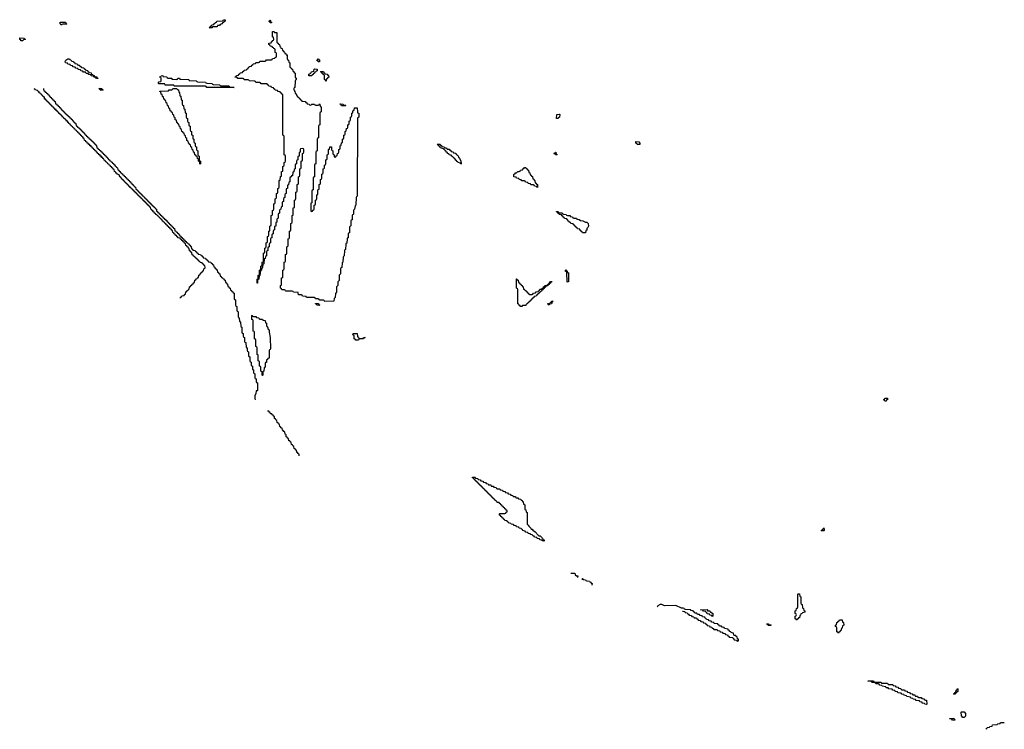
# Model space of a CAD drawing. Header units: inches. Extents: x 2710028 to 2964570, y 496606 to 722708.
# Tile 53 of 228: x 2799766 to 2814951, y 590124 to 601074. Entities that reach past the tile are written whole.
import ezdxf

# ---------------------------------------------------------------- set-up
doc = ezdxf.new("R2010")
doc.units = ezdxf.units.IN
doc.header["$MEASUREMENT"] = 0
for name, color, linetype in [('C7690', 7, 'Continuous'), ('C8509', 7, 'Continuous'), ('C8519', 7, 'Continuous'), ('C8600', 7, 'Continuous')]:
    doc.layers.add(name, color=color, linetype=linetype)

msp = doc.modelspace()

# ---------------------------------------------------------------- linework, layer by layer
at = {"layer": 'C7690', "color": 6}
msp.add_line((2800000, 600003), (2799990, 600006), dxfattribs=at)
msp.add_lwpolyline([(2799810, 600749), (2799786, 600750), (2799782, 600762), (2799766, 600770), (2799770, 600792), (2799831, 600791), (2799838, 600778), (2799853, 600773), (2799850, 600766), (2799830, 600766)], close=True, dxfattribs=at)
at = {"layer": 'C8509', "color": 6}
for points in [[(2802244, 596776), (2802247, 596793), (2802262, 596798), (2802267, 596813), (2802302, 596818), (2802307, 596833), (2802322, 596838), (2802327, 596873), (2802342, 596878), (2802347, 596893), (2802362, 596898), (2802367, 596913), (2802382, 596918), (2802387, 596953), (2802402, 596958), (2802407, 596973), (2802422, 596978), (2802427, 596993), (2802442, 596998), (2802447, 597013), (2802462, 597018), (2802467, 597053), (2802482, 597058), (2802487, 597073), (2802502, 597078), (2802507, 597093), (2802522, 597098), (2802527, 597133), (2802542, 597138), (2802547, 597153), (2802562, 597158), (2802567, 597173), (2802582, 597178), (2802587, 597193), (2802602, 597198), (2802606, 597230), (2802622, 597238), (2802626, 597250), (2802622, 597282), (2802607, 597287), (2802602, 597302), (2802587, 597307), (2802582, 597322), (2802547, 597327), (2802542, 597342), (2802527, 597347), (2802522, 597362), (2802507, 597367), (2802502, 597382), (2802487, 597387), (2802482, 597402), (2802467, 597407), (2802462, 597422), (2802447, 597427), (2802442, 597442), (2802427, 597447), (2802422, 597482), (2802407, 597487), (2802402, 597502), (2802387, 597507), (2802382, 597542), (2802367, 597547), (2802362, 597562), (2802347, 597567), (2802342, 597582), (2802327, 597587), (2802322, 597622), (2802307, 597627), (2802302, 597642), (2802287, 597647), (2802282, 597662), (2802267, 597667), (2802262, 597682), (2802247, 597687), (2802242, 597702), (2802210, 597706), (2802202, 597722), (2802190, 597726), (2802182, 597742), (2802170, 597746), (2802162, 597762), (2802150, 597766), (2802142, 597782), (2802126, 597790), (2802122, 597822), (2802110, 597826), (2802102, 597842), (2802090, 597846), (2802082, 597862), (2802070, 597866), (2802062, 597882), (2802050, 597886), (2802042, 597902), (2802030, 597906), (2802022, 597922), (2802010, 597926), (2802002, 597942), (2801986, 597950), (2801982, 597962), (2801970, 597966), (2801962, 597982), (2801946, 597990), (2801942, 598002), (2801926, 598010), (2801922, 598022), (2801906, 598030), (2801902, 598042), (2801886, 598050), (2801882, 598062), (2801866, 598070), (2801862, 598082), (2801846, 598090), (2801842, 598102), (2801826, 598110), (2801822, 598122), (2801810, 598126), (2801802, 598142), (2801786, 598150), (2801782, 598182), (2801770, 598186), (2801762, 598202), (2801750, 598206), (2801742, 598222), (2801730, 598226), (2801722, 598242), (2801710, 598246), (2801702, 598262), (2801690, 598266), (2801682, 598282), (2801666, 598290), (2801662, 598302), (2801650, 598306), (2801642, 598322), (2801630, 598326), (2801622, 598342), (2801610, 598346), (2801602, 598362), (2801590, 598366), (2801582, 598382), (2801570, 598386), (2801562, 598402), (2801550, 598406), (2801542, 598422), (2801530, 598426), (2801522, 598442), (2801506, 598450), (2801502, 598462), (2801490, 598466), (2801482, 598482), (2801470, 598486), (2801462, 598502), (2801450, 598506), (2801442, 598522), (2801430, 598526), (2801422, 598542), (2801410, 598546), (2801402, 598562), (2801390, 598566), (2801382, 598582), (2801370, 598586), (2801362, 598602), (2801346, 598610), (2801342, 598622), (2801330, 598626), (2801326, 598646), (2801308, 598650), (2801302, 598682), (2801270, 598688), (2801266, 598706), (2801250, 598708), (2801246, 598726), (2801228, 598730), (2801222, 598762), (2801210, 598766), (2801202, 598782), (2801190, 598786), (2801182, 598802), (2801166, 598810), (2801162, 598822), (2801150, 598826), (2801142, 598842), (2801126, 598850), (2801122, 598862), (2801106, 598870), (2801102, 598882), (2801090, 598886), (2801082, 598902), (2801070, 598906), (2801066, 598926), (2801048, 598930), (2801046, 598946), (2801030, 598948), (2801026, 598966), (2801008, 598970), (2801006, 598986), (2800988, 598990), (2800986, 599006), (2800968, 599010), (2800966, 599026), (2800948, 599030), (2800946, 599046), (2800928, 599050), (2800926, 599066), (2800908, 599070), (2800906, 599086), (2800888, 599090), (2800886, 599106), (2800868, 599110), (2800866, 599126), (2800848, 599130), (2800846, 599146), (2800828, 599150), (2800826, 599166), (2800808, 599170), (2800806, 599186), (2800788, 599190), (2800786, 599206), (2800768, 599210), (2800762, 599242), (2800750, 599246), (2800742, 599262), (2800726, 599270), (2800722, 599282), (2800710, 599286), (2800702, 599302), (2800686, 599310), (2800682, 599322), (2800666, 599330), (2800662, 599342), (2800650, 599346), (2800642, 599362), (2800626, 599370), (2800622, 599382), (2800606, 599390), (2800602, 599402), (2800586, 599410), (2800582, 599422), (2800566, 599430), (2800562, 599442), (2800550, 599446), (2800542, 599462), (2800526, 599470), (2800522, 599482), (2800510, 599486), (2800506, 599506), (2800490, 599508), (2800486, 599526), (2800470, 599528), (2800466, 599546), (2800448, 599550), (2800446, 599566), (2800428, 599570), (2800426, 599586), (2800410, 599588), (2800406, 599606), (2800388, 599610), (2800386, 599626), (2800370, 599628), (2800366, 599646), (2800348, 599650), (2800346, 599666), (2800330, 599668), (2800326, 599686), (2800310, 599688), (2800306, 599706), (2800290, 599708), (2800286, 599726), (2800268, 599730), (2800266, 599746), (2800250, 599748), (2800247, 599767), (2800229, 599770), (2800227, 599787), (2800210, 599789), (2800207, 599807), (2800189, 599810), (2800187, 599827), (2800169, 599830), (2800167, 599847), (2800149, 599850), (2800148, 599868), (2800142, 599882), (2800130, 599886), (2800122, 599902), (2800106, 599910), (2800102, 599922), (2800086, 599930), (2800082, 599942), (2800070, 599946), (2800062, 599962), (2800046, 599970), (2800042, 599982), (2800006, 599990), (2800003, 600000)], [(2800135, 600000), (2800138, 599978), (2800153, 599973), (2800158, 599958), (2800173, 599953), (2800178, 599938), (2800193, 599933), (2800198, 599918), (2800213, 599913), (2800218, 599898), (2800233, 599893), (2800238, 599878), (2800253, 599873), (2800258, 599858), (2800273, 599853), (2800278, 599838), (2800293, 599833), (2800298, 599818), (2800313, 599813), (2800318, 599778), (2800333, 599773), (2800338, 599758), (2800353, 599753), (2800358, 599738), (2800373, 599733), (2800378, 599718), (2800393, 599713), (2800398, 599698), (2800413, 599693), (2800418, 599678), (2800433, 599673), (2800438, 599658), (2800453, 599653), (2800458, 599638), (2800473, 599633), (2800478, 599618), (2800493, 599613), (2800498, 599598), (2800513, 599593), (2800518, 599578), (2800533, 599573), (2800538, 599558), (2800553, 599553), (2800558, 599538), (2800573, 599533), (2800578, 599518), (2800593, 599513), (2800598, 599498), (2800613, 599493), (2800618, 599478), (2800633, 599473), (2800638, 599438), (2800653, 599433), (2800658, 599418), (2800673, 599413), (2800678, 599398), (2800693, 599393), (2800698, 599378), (2800713, 599373), (2800718, 599358), (2800733, 599353), (2800738, 599338), (2800753, 599333), (2800758, 599318), (2800773, 599313), (2800778, 599298), (2800793, 599293), (2800798, 599278), (2800813, 599273), (2800818, 599258), (2800833, 599253), (2800838, 599238), (2800853, 599233), (2800858, 599218), (2800873, 599213), (2800878, 599198), (2800893, 599193), (2800898, 599178), (2800913, 599173), (2800918, 599158), (2800933, 599153), (2800938, 599138), (2800953, 599133), (2800958, 599098), (2800973, 599093), (2800978, 599078), (2800993, 599073), (2800998, 599058), (2801013, 599053), (2801018, 599038), (2801033, 599033), (2801038, 599018), (2801053, 599013), (2801058, 598998), (2801073, 598993), (2801078, 598978), (2801093, 598973), (2801098, 598958), (2801113, 598953), (2801118, 598938), (2801133, 598933), (2801138, 598918), (2801153, 598913), (2801158, 598898), (2801173, 598893), (2801178, 598878), (2801193, 598873), (2801198, 598858), (2801213, 598853), (2801218, 598838), (2801230, 598834), (2801238, 598818), (2801254, 598810), (2801258, 598798), (2801274, 598790), (2801278, 598758), (2801293, 598753), (2801298, 598738), (2801313, 598733), (2801318, 598718), (2801333, 598713), (2801338, 598698), (2801353, 598693), (2801358, 598678), (2801373, 598673), (2801378, 598658), (2801393, 598653), (2801398, 598638), (2801413, 598633), (2801418, 598618), (2801433, 598613), (2801438, 598598), (2801453, 598593), (2801458, 598578), (2801473, 598573), (2801478, 598558), (2801490, 598554), (2801498, 598538), (2801510, 598534), (2801518, 598518), (2801534, 598510), (2801538, 598498), (2801554, 598490), (2801558, 598458), (2801573, 598453), (2801578, 598438), (2801593, 598433), (2801598, 598418), (2801613, 598413), (2801618, 598398), (2801633, 598393), (2801638, 598378), (2801653, 598373), (2801658, 598358), (2801673, 598353), (2801678, 598338), (2801693, 598333), (2801698, 598318), (2801713, 598313), (2801718, 598298), (2801733, 598293), (2801738, 598278), (2801753, 598273), (2801758, 598258), (2801770, 598254), (2801778, 598238), (2801790, 598234), (2801798, 598218), (2801814, 598210), (2801818, 598198), (2801834, 598190), (2801838, 598178), (2801854, 598170), (2801858, 598158), (2801874, 598150), (2801878, 598118), (2801893, 598113), (2801898, 598098), (2801913, 598093), (2801918, 598078), (2801933, 598073), (2801938, 598058), (2801953, 598053), (2801958, 598038), (2801973, 598033), (2801978, 598018), (2801993, 598013), (2801998, 597998), (2802010, 597994), (2802018, 597978), (2802030, 597974), (2802038, 597958), (2802054, 597950), (2802058, 597938), (2802070, 597934), (2802078, 597918), (2802093, 597913), (2802098, 597898), (2802113, 597893), (2802118, 597878), (2802133, 597873), (2802138, 597858), (2802153, 597853), (2802158, 597818), (2802173, 597813), (2802178, 597798), (2802193, 597793), (2802198, 597778), (2802213, 597773), (2802218, 597758), (2802233, 597753), (2802238, 597738), (2802253, 597733), (2802258, 597718), (2802273, 597713), (2802278, 597698), (2802293, 597693), (2802298, 597678), (2802313, 597673), (2802318, 597658), (2802333, 597653), (2802338, 597638), (2802353, 597633), (2802358, 597618), (2802373, 597613), (2802378, 597598), (2802393, 597593), (2802398, 597578), (2802413, 597573), (2802418, 597538), (2802433, 597533), (2802438, 597518), (2802473, 597513), (2802478, 597498), (2802493, 597493), (2802498, 597478), (2802513, 597473), (2802518, 597458), (2802553, 597453), (2802558, 597438), (2802573, 597433), (2802578, 597418), (2802593, 597413), (2802598, 597398), (2802633, 597393), (2802638, 597378), (2802653, 597373), (2802658, 597358), (2802673, 597353), (2802678, 597338), (2802713, 597333), (2802718, 597318), (2802733, 597313), (2802738, 597298), (2802753, 597293), (2802758, 597258), (2802773, 597253), (2802778, 597238), (2802793, 597233), (2802798, 597218), (2802813, 597213), (2802818, 597178), (2802833, 597173), (2802838, 597158), (2802853, 597153), (2802858, 597118), (2802873, 597113), (2802878, 597098), (2802893, 597093), (2802898, 597078), (2802913, 597073), (2802918, 597058), (2802933, 597053), (2802938, 597018), (2802953, 597013), (2802958, 596998), (2802973, 596993), (2802978, 596958), (2802993, 596953), (2802998, 596938), (2803014, 596930), (2803018, 596898), (2803033, 596893), (2803038, 596878), (2803053, 596873), (2803058, 596858), (2803073, 596853), (2803074, 596770), (2803078, 596758), (2803092, 596750), (2803094, 596670), (2803098, 596658), (2803114, 596650), (2803114, 596590), (2803118, 596578), (2803130, 596574), (2803133, 596567), (2803134, 596490), (2803138, 596478), (2803152, 596472), (2803158, 596418), (2803172, 596412), (2803178, 596338), (2803192, 596330), (2803194, 596250), (2803198, 596238), (2803214, 596230), (2803214, 596190), (2803218, 596178), (2803232, 596172), (2803234, 596110), (2803238, 596098), (2803252, 596092), (2803258, 596018), (2803274, 596010), (2803274, 595970), (2803278, 595958), (2803294, 595950), (2803294, 595890), (2803298, 595878), (2803314, 595870), (2803314, 595810), (2803318, 595798), (2803334, 595790), (2803334, 595750), (2803338, 595738), (2803354, 595730), (2803354, 595690), (2803358, 595678), (2803374, 595670), (2803374, 595630), (2803378, 595618), (2803394, 595610), (2803394, 595550), (2803398, 595538), (2803414, 595530), (2803414, 595490), (2803418, 595478), (2803434, 595470), (2803431, 595351), (2803426, 595346), (2803414, 595346), (2803410, 595306), (2803391, 595269), (2803391, 595230), (2803398, 595210)], [(2801037, 600000), (2801038, 599998), (2801053, 599993), (2801050, 599986), (2801008, 599988), (2801003, 600000)], [(2802197, 600000), (2802198, 599998), (2802213, 599993), (2802218, 599958), (2802232, 599952), (2802238, 599898), (2802252, 599892), (2802258, 599838), (2802272, 599832), (2802274, 599770), (2802278, 599758), (2802292, 599752), (2802298, 599698), (2802312, 599692), (2802318, 599638), (2802332, 599632), (2802334, 599570), (2802338, 599558), (2802354, 599550), (2802354, 599510), (2802358, 599498), (2802374, 599490), (2802374, 599450), (2802378, 599438), (2802394, 599430), (2802394, 599370), (2802398, 599358), (2802414, 599350), (2802414, 599310), (2802418, 599298), (2802434, 599290), (2802434, 599250), (2802438, 599238), (2802454, 599230), (2802454, 599190), (2802458, 599178), (2802474, 599170), (2802474, 599130), (2802478, 599118), (2802494, 599110), (2802494, 599070), (2802498, 599058), (2802514, 599050), (2802514, 598990), (2802518, 598978), (2802534, 598970), (2802534, 598910), (2802538, 598898), (2802554, 598890), (2802554, 598850), (2802550, 598846), (2802546, 598850), (2802542, 598882), (2802526, 598890), (2802522, 598922), (2802506, 598930), (2802502, 598962), (2802487, 598967), (2802482, 598982), (2802467, 598987), (2802462, 599022), (2802446, 599030), (2802442, 599062), (2802426, 599070), (2802422, 599102), (2802406, 599110), (2802402, 599142), (2802387, 599147), (2802382, 599162), (2802367, 599167), (2802362, 599202), (2802346, 599210), (2802342, 599242), (2802326, 599250), (2802322, 599282), (2802306, 599290), (2802302, 599322), (2802287, 599327), (2802282, 599342), (2802267, 599347), (2802262, 599382), (2802246, 599390), (2802242, 599422), (2802226, 599430), (2802222, 599462), (2802207, 599467), (2802202, 599482), (2802187, 599487), (2802182, 599522), (2802166, 599530), (2802162, 599562), (2802146, 599570), (2802142, 599602), (2802126, 599610), (2802122, 599642), (2802107, 599647), (2802102, 599662), (2802087, 599667), (2802082, 599702), (2802066, 599710), (2802062, 599742), (2802046, 599750), (2802042, 599782), (2802026, 599790), (2802022, 599822), (2802007, 599827), (2802002, 599842), (2801987, 599847), (2801982, 599882), (2801967, 599887), (2801962, 599922), (2801947, 599927), (2801942, 599962), (2801927, 599967), (2801927, 599973), (2802050, 599974), (2802062, 599978), (2802070, 599994), (2802110, 599994), (2802122, 599998), (2802123, 600000)], [(2803995, 600000), (2803998, 599978), (2804010, 599974), (2804014, 599934), (2804030, 599932), (2804038, 599898), (2804050, 599894), (2804058, 599878), (2804074, 599870), (2804078, 599858), (2804090, 599854), (2804098, 599838), (2804110, 599834), (2804118, 599818), (2804170, 599812), (2804178, 599798), (2804194, 599790), (2804198, 599778), (2804230, 599772), (2804238, 599758), (2804250, 599754), (2804262, 599758), (2804270, 599771), (2804311, 599771), (2804318, 599758), (2804330, 599754), (2804370, 599754), (2804382, 599758), (2804390, 599774), (2804394, 599770), (2804398, 599738), (2804414, 599730), (2804414, 599650), (2804398, 599642), (2804394, 599630), (2804394, 599450), (2804378, 599442), (2804374, 599430), (2804374, 599250), (2804358, 599242), (2804354, 599230), (2804354, 599050), (2804338, 599042), (2804334, 599030), (2804334, 598850), (2804318, 598842), (2804314, 598830), (2804314, 598650), (2804298, 598642), (2804294, 598630), (2804294, 598450), (2804278, 598442), (2804274, 598430), (2804274, 598250), (2804258, 598242), (2804254, 598230), (2804254, 598130), (2804258, 598118), (2804270, 598114), (2804282, 598118), (2804287, 598133), (2804302, 598138), (2804306, 598150), (2804306, 598210), (2804322, 598218), (2804326, 598230), (2804326, 598290), (2804342, 598298), (2804346, 598310), (2804346, 598370), (2804362, 598378), (2804366, 598390), (2804366, 598450), (2804382, 598458), (2804386, 598470), (2804386, 598530), (2804402, 598538), (2804406, 598550), (2804406, 598610), (2804422, 598618), (2804426, 598630), (2804426, 598690), (2804442, 598698), (2804446, 598710), (2804446, 598770), (2804462, 598778), (2804466, 598790), (2804466, 598830), (2804482, 598838), (2804486, 598850), (2804486, 598910), (2804502, 598918), (2804506, 598930), (2804506, 598990), (2804522, 598998), (2804526, 599010), (2804526, 599070), (2804542, 599078), (2804547, 599113), (2804573, 599113), (2804574, 599070), (2804578, 599058), (2804594, 599050), (2804594, 599010), (2804598, 598998), (2804614, 598990), (2804618, 598958), (2804630, 598954), (2804642, 598958), (2804647, 598973), (2804662, 598978), (2804666, 599010), (2804682, 599018), (2804686, 599030), (2804686, 599070), (2804702, 599078), (2804706, 599090), (2804706, 599130), (2804722, 599138), (2804727, 599173), (2804742, 599178), (2804746, 599190), (2804746, 599230), (2804762, 599238), (2804766, 599250), (2804766, 599290), (2804782, 599298), (2804786, 599310), (2804786, 599350), (2804802, 599358), (2804807, 599393), (2804822, 599398), (2804826, 599410), (2804826, 599450), (2804842, 599458), (2804846, 599470), (2804846, 599510), (2804862, 599518), (2804866, 599530), (2804866, 599570), (2804882, 599578), (2804886, 599590), (2804886, 599630), (2804902, 599638), (2804906, 599670), (2804922, 599678), (2804927, 599713), (2804973, 599713), (2804974, 599650), (2804978, 599638), (2804994, 599630), (2804994, 599570), (2804978, 599562), (2804974, 599550), (2804971, 598350), (2804958, 598342), (2804954, 598330), (2804952, 598210), (2804938, 598202), (2804932, 598148), (2804918, 598142), (2804914, 598130), (2804913, 598073), (2804910, 598066), (2804898, 598062), (2804894, 598050), (2804892, 597988), (2804878, 597982), (2804874, 597970), (2804873, 597893), (2804870, 597886), (2804858, 597882), (2804854, 597870), (2804853, 597793), (2804850, 597786), (2804838, 597782), (2804834, 597770), (2804832, 597708), (2804818, 597702), (2804814, 597690), (2804812, 597628), (2804798, 597622), (2804794, 597610), (2804792, 597530), (2804778, 597522), (2804774, 597510), (2804772, 597428), (2804758, 597422), (2804754, 597410), (2804752, 597330), (2804738, 597322), (2804732, 597250), (2804718, 597242), (2804714, 597230), (2804712, 597150), (2804694, 597130), (2804691, 597049), (2804674, 597030), (2804672, 596970), (2804654, 596950), (2804651, 596869), (2804634, 596850), (2804631, 596789), (2804614, 596770), (2804610, 596729), (2804473, 596727), (2804466, 596730), (2804462, 596742), (2804450, 596746), (2804393, 596747), (2804386, 596750), (2804382, 596762), (2804370, 596766), (2804330, 596766), (2804322, 596782), (2804310, 596786), (2804190, 596786), (2804182, 596802), (2804127, 596807), (2804122, 596822), (2804110, 596826), (2804070, 596826), (2804066, 596830), (2804062, 596862), (2803988, 596868), (2803982, 596882), (2803970, 596886), (2803873, 596887), (2803866, 596890), (2803862, 596902), (2803850, 596906), (2803810, 596908), (2803802, 596922), (2803786, 596930), (2803786, 596970), (2803802, 596978), (2803806, 596990), (2803806, 597090), (2803822, 597098), (2803826, 597110), (2803826, 597210), (2803842, 597218), (2803846, 597230), (2803846, 597330), (2803862, 597338), (2803866, 597350), (2803866, 597450), (2803882, 597458), (2803886, 597470), (2803886, 597570), (2803902, 597578), (2803906, 597590), (2803906, 597690), (2803922, 597698), (2803926, 597710), (2803926, 597810), (2803942, 597818), (2803946, 597830), (2803946, 597930), (2803962, 597938), (2803966, 597950), (2803966, 598050), (2803982, 598058), (2803986, 598070), (2803986, 598170), (2804002, 598178), (2804006, 598190), (2804006, 598290), (2804022, 598298), (2804026, 598310), (2804026, 598410), (2804042, 598418), (2804046, 598430), (2804046, 598530), (2804062, 598538), (2804066, 598550), (2804066, 598650), (2804082, 598658), (2804086, 598670), (2804086, 598770), (2804102, 598778), (2804106, 598790), (2804106, 598890), (2804122, 598898), (2804126, 598910), (2804126, 599010), (2804142, 599018), (2804146, 599030), (2804146, 599070), (2804142, 599082), (2804130, 599086), (2804098, 599082), (2804094, 599070), (2804094, 599030), (2804078, 599022), (2804074, 599010), (2804074, 598970), (2804058, 598962), (2804054, 598950), (2804054, 598910), (2804038, 598902), (2804034, 598890), (2804034, 598850), (2804018, 598842), (2804014, 598830), (2804014, 598770), (2803998, 598762), (2803993, 598727), (2803978, 598722), (2803973, 598667), (2803958, 598662), (2803953, 598647), (2803938, 598642), (2803934, 598630), (2803934, 598570), (2803918, 598562), (2803913, 598527), (2803898, 598522), (2803894, 598510), (2803894, 598470), (2803878, 598462), (2803874, 598450), (2803874, 598390), (2803858, 598382), (2803854, 598370), (2803854, 598330), (2803838, 598322), (2803834, 598310), (2803834, 598270), (2803818, 598262), (2803814, 598250), (2803814, 598190), (2803798, 598182), (2803794, 598150), (2803778, 598142), (2803774, 598130), (2803774, 598090), (2803758, 598082), (2803754, 598070), (2803754, 598010), (2803738, 598002), (2803734, 597990), (2803734, 597950), (2803718, 597942), (2803714, 597930), (2803714, 597890), (2803698, 597882), (2803694, 597870), (2803694, 597830), (2803678, 597822), (2803674, 597810), (2803674, 597770), (2803658, 597762), (2803654, 597750), (2803654, 597710), (2803638, 597702), (2803634, 597690), (2803634, 597630), (2803618, 597622), (2803614, 597610), (2803614, 597570), (2803598, 597562), (2803594, 597550), (2803594, 597510), (2803578, 597502), (2803574, 597490), (2803572, 597428), (2803558, 597422), (2803554, 597390), (2803538, 597382), (2803532, 597308), (2803518, 597302), (2803512, 597248), (2803498, 597242), (2803494, 597210), (2803478, 597202), (2803472, 597128), (2803458, 597122), (2803452, 597068), (2803438, 597062), (2803434, 597050), (2803434, 597010), (2803430, 597006), (2803426, 597010), (2803426, 597070), (2803442, 597078), (2803446, 597090), (2803446, 597130), (2803462, 597138), (2803466, 597150), (2803466, 597210), (2803482, 597218), (2803486, 597230), (2803486, 597270), (2803502, 597278), (2803506, 597290), (2803506, 597330), (2803522, 597338), (2803526, 597350), (2803526, 597470), (2803542, 597478), (2803546, 597490), (2803546, 597550), (2803562, 597558), (2803566, 597570), (2803566, 597630), (2803582, 597638), (2803586, 597650), (2803586, 597730), (2803602, 597738), (2803606, 597750), (2803606, 597810), (2803622, 597818), (2803626, 597830), (2803626, 597890), (2803642, 597898), (2803646, 597910), (2803646, 598050), (2803662, 598058), (2803666, 598070), (2803666, 598130), (2803682, 598138), (2803686, 598150), (2803686, 598230), (2803702, 598238), (2803706, 598250), (2803706, 598310), (2803722, 598318), (2803726, 598330), (2803726, 598390), (2803742, 598398), (2803746, 598410), (2803746, 598470), (2803762, 598478), (2803766, 598490), (2803766, 598590), (2803782, 598598), (2803787, 598653), (2803802, 598658), (2803806, 598670), (2803806, 598730), (2803822, 598738), (2803826, 598750), (2803826, 598810), (2803842, 598818), (2803846, 598830), (2803846, 598870), (2803862, 598878), (2803866, 598890), (2803866, 598970), (2803862, 598982), (2803846, 598990), (2803846, 599270), (2803842, 599282), (2803826, 599290), (2803826, 599910), (2803822, 599922), (2803807, 599927), (2803802, 599942), (2803787, 599947), (2803782, 599962), (2803750, 599966), (2803742, 599982), (2803707, 599987), (2803703, 600000)], [(2804076, 594344), (2804074, 594370), (2804058, 594378), (2804053, 594393), (2804038, 594398), (2804034, 594430), (2804018, 594438), (2804013, 594453), (2803998, 594458), (2803994, 594490), (2803978, 594498), (2803973, 594513), (2803958, 594518), (2803954, 594550), (2803938, 594558), (2803933, 594573), (2803918, 594578), (2803914, 594610), (2803898, 594618), (2803893, 594633), (2803878, 594638), (2803874, 594670), (2803858, 594678), (2803854, 594710), (2803838, 594718), (2803830, 594734), (2803818, 594738), (2803814, 594770), (2803798, 594778), (2803790, 594794), (2803778, 594798), (2803774, 594830), (2803758, 594838), (2803750, 594854), (2803738, 594858), (2803734, 594890), (2803718, 594898), (2803713, 594913), (2803698, 594918), (2803694, 594950), (2803678, 594958), (2803674, 594970), (2803658, 594978), (2803654, 594990), (2803634, 594994), (2803630, 595014), (2803618, 595018), (2803610, 595034), (2803590, 595034)], [(2808266, 592530), (2808270, 592534), (2808330, 592534), (2808334, 592510), (2808353, 592493), (2808374, 592490), (2808371, 592469)], [(2808448, 592430), (2808446, 592450), (2808450, 592452), (2808458, 592438), (2808494, 592430), (2808498, 592418), (2808513, 592413), (2808554, 592410), (2808558, 592398), (2808573, 592393), (2808578, 592378), (2808593, 592373), (2808591, 592349)], [(2810000, 591991), (2809970, 591992), (2809887, 592033), (2809710, 592031), (2809670, 592051), (2809646, 592050), (2809606, 592030), (2809598, 592010)], [(2809990, 591946), (2810000, 591945)]]:
    msp.add_lwpolyline(points, dxfattribs=at)
for points in [[(2804730, 599746), (2804722, 599762), (2804706, 599770), (2804710, 599774), (2804750, 599772), (2804758, 599758), (2804790, 599754), (2804794, 599750), (2804790, 599746)], [(2808070, 599548), (2808046, 599550), (2808048, 599610), (2808090, 599614), (2808094, 599610), (2808092, 599570), (2808078, 599562)], [(2806570, 598846), (2806562, 598862), (2806526, 598870), (2806522, 598882), (2806510, 598886), (2806502, 598902), (2806490, 598906), (2806482, 598922), (2806466, 598930), (2806462, 598942), (2806446, 598950), (2806442, 598962), (2806430, 598966), (2806422, 598982), (2806389, 598989), (2806386, 599006), (2806366, 599010), (2806362, 599022), (2806350, 599026), (2806342, 599042), (2806326, 599050), (2806322, 599062), (2806306, 599070), (2806302, 599082), (2806266, 599090), (2806262, 599102), (2806250, 599106), (2806242, 599122), (2806230, 599126), (2806222, 599142), (2806210, 599146), (2806206, 599154), (2806250, 599154), (2806258, 599138), (2806273, 599133), (2806278, 599118), (2806310, 599114), (2806318, 599098), (2806350, 599094), (2806358, 599078), (2806390, 599074), (2806398, 599058), (2806413, 599053), (2806418, 599038), (2806450, 599034), (2806458, 599018), (2806490, 599014), (2806498, 598998), (2806514, 598990), (2806518, 598978), (2806530, 598974), (2806532, 598952), (2806550, 598934), (2806570, 598894), (2806574, 598850)], [(2809290, 599148), (2809286, 599166), (2809268, 599170), (2809267, 599193), (2809314, 599190), (2809331, 599171), (2809330, 599149)], [(2808050, 598986), (2808027, 598987), (2808022, 599002), (2808006, 599010), (2808022, 599018), (2808030, 599032), (2808034, 599030), (2808038, 598998), (2808053, 598993)], [(2807750, 598486), (2807742, 598502), (2807707, 598507), (2807702, 598522), (2807690, 598526), (2807650, 598526), (2807642, 598542), (2807610, 598546), (2807602, 598562), (2807567, 598567), (2807562, 598582), (2807550, 598586), (2807510, 598586), (2807502, 598602), (2807470, 598606), (2807462, 598622), (2807430, 598626), (2807422, 598642), (2807387, 598647), (2807389, 598690), (2807406, 598694), (2807408, 598710), (2807428, 598712), (2807446, 598730), (2807468, 598732), (2807482, 598738), (2807490, 598752), (2807522, 598758), (2807526, 598770), (2807542, 598778), (2807550, 598794), (2807570, 598794), (2807578, 598778), (2807594, 598770), (2807598, 598758), (2807614, 598750), (2807618, 598718), (2807634, 598710), (2807638, 598678), (2807653, 598673), (2807658, 598658), (2807673, 598653), (2807678, 598618), (2807693, 598613), (2807698, 598598), (2807713, 598593), (2807718, 598558), (2807733, 598553), (2807738, 598538), (2807753, 598533), (2807754, 598490)], [(2808490, 597786), (2808447, 597787), (2808442, 597802), (2808427, 597807), (2808422, 597822), (2808407, 597827), (2808402, 597842), (2808367, 597847), (2808362, 597862), (2808347, 597867), (2808342, 597882), (2808327, 597887), (2808322, 597902), (2808307, 597907), (2808302, 597922), (2808267, 597927), (2808262, 597942), (2808247, 597947), (2808242, 597962), (2808227, 597967), (2808222, 597982), (2808207, 597987), (2808202, 598002), (2808167, 598007), (2808162, 598022), (2808147, 598027), (2808142, 598042), (2808127, 598047), (2808122, 598062), (2808087, 598067), (2808082, 598082), (2808067, 598087), (2808062, 598102), (2808047, 598107), (2808047, 598113), (2808070, 598112), (2808078, 598098), (2808090, 598094), (2808130, 598092), (2808138, 598078), (2808153, 598073), (2808194, 598070), (2808198, 598058), (2808213, 598053), (2808254, 598050), (2808258, 598038), (2808294, 598030), (2808298, 598018), (2808313, 598013), (2808354, 598010), (2808358, 597998), (2808394, 597990), (2808413, 597973), (2808450, 597971), (2808491, 597951), (2808512, 597950), (2808531, 597930), (2808536, 597890), (2808530, 597868), (2808512, 597850), (2808510, 597826), (2808498, 597822)], [(2807630, 596834), (2807670, 596834), (2807682, 596838), (2807690, 596854), (2807722, 596858), (2807730, 596874), (2807762, 596878), (2807766, 596890), (2807782, 596898), (2807790, 596914), (2807822, 596918), (2807826, 596930), (2807842, 596938), (2807846, 596950), (2807862, 596958), (2807866, 596970), (2807902, 596978), (2807906, 596990), (2807922, 596998), (2807926, 597010), (2807942, 597018), (2807950, 597034), (2807974, 597034), (2807970, 597026), (2807958, 597022), (2807950, 597006), (2807938, 597002), (2807930, 596986), (2807918, 596982), (2807910, 596966), (2807878, 596962), (2807873, 596947), (2807858, 596942), (2807853, 596927), (2807838, 596922), (2807833, 596907), (2807818, 596902), (2807813, 596887), (2807798, 596882), (2807793, 596867), (2807778, 596862), (2807774, 596850), (2807758, 596842), (2807750, 596826), (2807738, 596822), (2807730, 596806), (2807698, 596802), (2807693, 596787), (2807678, 596782), (2807673, 596767), (2807658, 596762), (2807653, 596747), (2807638, 596742), (2807633, 596727), (2807618, 596722), (2807613, 596707), (2807598, 596702), (2807593, 596687), (2807578, 596682), (2807570, 596666), (2807530, 596666), (2807518, 596662), (2807510, 596649), (2807486, 596650), (2807482, 596662), (2807470, 596666), (2807462, 596682), (2807449, 596690), (2807446, 596910), (2807442, 596922), (2807428, 596930), (2807427, 597073), (2807433, 597073), (2807438, 597058), (2807453, 597053), (2807458, 597018), (2807473, 597013), (2807478, 596998), (2807493, 596993), (2807498, 596978), (2807513, 596973), (2807518, 596958), (2807533, 596953), (2807538, 596918), (2807553, 596913), (2807558, 596898), (2807573, 596893), (2807578, 596878), (2807593, 596873), (2807598, 596858), (2807613, 596853), (2807618, 596838)], [(2808210, 597026), (2808208, 597030), (2808206, 597170), (2808202, 597182), (2808186, 597190), (2808186, 597210), (2808190, 597214), (2808198, 597198), (2808210, 597194), (2808214, 597174), (2808231, 597170), (2808230, 597028)], [(2804390, 596666), (2804350, 596668), (2804342, 596682), (2804326, 596690), (2804330, 596694), (2804370, 596694), (2804378, 596678), (2804394, 596670)], [(2807930, 596669), (2807922, 596682), (2807908, 596690), (2807942, 596698), (2807946, 596710), (2807966, 596714), (2807970, 596731), (2807994, 596730), (2807978, 596722), (2807970, 596688), (2807938, 596682)], [(2803370, 596494), (2803410, 596494), (2803418, 596478), (2803453, 596473), (2803458, 596458), (2803470, 596454), (2803510, 596454), (2803518, 596438), (2803550, 596434), (2803558, 596398), (2803572, 596390), (2803573, 596353), (2803578, 596338), (2803590, 596334), (2803598, 596298), (2803611, 596290), (2803611, 596251), (2803631, 596169), (2803633, 595993), (2803630, 595986), (2803618, 595982), (2803613, 595967), (2803611, 595850), (2803594, 595846), (2803590, 595828), (2803574, 595826), (2803570, 595786), (2803558, 595782), (2803553, 595767), (2803551, 595710), (2803538, 595702), (2803532, 595650), (2803518, 595642), (2803514, 595630), (2803514, 595590), (2803510, 595586), (2803506, 595590), (2803506, 595630), (2803502, 595642), (2803486, 595650), (2803486, 595710), (2803482, 595722), (2803466, 595730), (2803466, 595790), (2803462, 595802), (2803446, 595810), (2803446, 595890), (2803442, 595902), (2803426, 595910), (2803426, 596010), (2803422, 596022), (2803406, 596030), (2803406, 596130), (2803402, 596142), (2803386, 596150), (2803386, 596250), (2803382, 596262), (2803366, 596270), (2803366, 596430), (2803362, 596442), (2803346, 596450), (2803346, 596510), (2803350, 596514), (2803358, 596498)], [(2805047, 596153), (2805062, 596158), (2805070, 596172), (2805092, 596172), (2805086, 596166), (2805074, 596166), (2805070, 596149), (2805013, 596147), (2804998, 596142), (2804990, 596129), (2804950, 596128), (2804942, 596142), (2804926, 596150), (2804926, 596190), (2804922, 596202), (2804906, 596210), (2804907, 596233), (2804970, 596232), (2804974, 596190), (2804978, 596178), (2804990, 596174), (2804994, 596154)], [(2807130, 593834), (2807170, 593834), (2807178, 593818), (2807210, 593814), (2807218, 593798), (2807250, 593794), (2807258, 593778), (2807290, 593774), (2807298, 593758), (2807330, 593754), (2807338, 593738), (2807370, 593734), (2807378, 593718), (2807410, 593714), (2807418, 593698), (2807450, 593694), (2807458, 593678), (2807493, 593673), (2807498, 593658), (2807513, 593653), (2807518, 593638), (2807533, 593633), (2807538, 593598), (2807554, 593590), (2807554, 593530), (2807558, 593518), (2807574, 593510), (2807578, 593478), (2807592, 593472), (2807594, 593290), (2807610, 593274), (2807618, 593258), (2807651, 593230), (2807652, 593212), (2807671, 593210), (2807678, 593198), (2807714, 593170), (2807760, 593120), (2807771, 593111), (2807792, 593110), (2807814, 593090), (2807818, 593078), (2807830, 593074), (2807834, 593054), (2807852, 593050), (2807854, 593030), (2807850, 593026), (2807826, 593030), (2807822, 593042), (2807786, 593050), (2807782, 593062), (2807746, 593070), (2807742, 593082), (2807706, 593090), (2807702, 593102), (2807690, 593106), (2807670, 593126), (2807646, 593130), (2807642, 593142), (2807610, 593148), (2807602, 593162), (2807570, 593168), (2807562, 593182), (2807526, 593190), (2807522, 593202), (2807506, 593210), (2807502, 593222), (2807470, 593226), (2807462, 593242), (2807430, 593248), (2807422, 593262), (2807390, 593268), (2807382, 593282), (2807346, 593290), (2807342, 593302), (2807306, 593310), (2807302, 593322), (2807286, 593330), (2807282, 593342), (2807250, 593346), (2807242, 593362), (2807227, 593367), (2807222, 593382), (2807207, 593387), (2807202, 593402), (2807187, 593407), (2807182, 593422), (2807167, 593427), (2807166, 593450), (2807170, 593454), (2807250, 593454), (2807262, 593458), (2807267, 593473), (2807282, 593478), (2807286, 593490), (2807282, 593502), (2807267, 593507), (2807262, 593522), (2807247, 593527), (2807242, 593542), (2807227, 593547), (2807222, 593562), (2807207, 593567), (2807202, 593582), (2807187, 593587), (2807182, 593602), (2807167, 593607), (2807162, 593622), (2807130, 593626), (2807122, 593642), (2807106, 593650), (2807102, 593662), (2807087, 593667), (2807082, 593682), (2807067, 593687), (2807062, 593702), (2807047, 593707), (2807042, 593722), (2807027, 593727), (2807022, 593742), (2807007, 593747), (2807002, 593762), (2806987, 593767), (2806982, 593782), (2806967, 593787), (2806962, 593802), (2806947, 593807), (2806942, 593822), (2806927, 593827), (2806922, 593842), (2806907, 593847), (2806902, 593862), (2806887, 593867), (2806882, 593882), (2806867, 593887), (2806862, 593902), (2806847, 593907), (2806842, 593922), (2806827, 593927), (2806822, 593942), (2806807, 593947), (2806802, 593962), (2806787, 593967), (2806782, 593982), (2806767, 593987), (2806762, 594002), (2806747, 594007), (2806747, 594013), (2806790, 594014), (2806798, 593998), (2806830, 593994), (2806838, 593978), (2806870, 593974), (2806878, 593958), (2806910, 593954), (2806918, 593938), (2806950, 593934), (2806958, 593918), (2806990, 593914), (2806998, 593898), (2807030, 593894), (2807038, 593878), (2807070, 593874), (2807078, 593858), (2807113, 593853), (2807118, 593838)]]:
    msp.add_lwpolyline(points, close=True, dxfattribs=at)
at = {"layer": 'C8519', "color": 6}
for points in [[(2813110, 595186), (2813102, 595202), (2813088, 595210), (2813102, 595218), (2813110, 595234), (2813152, 595232), (2813152, 595210), (2813134, 595206), (2813130, 595188)], [(2812130, 593186), (2812126, 593190), (2812142, 593198), (2812146, 593210), (2812162, 593218), (2812170, 593232), (2812174, 593210), (2812174, 593190), (2812170, 593186)], [(2811750, 591808), (2811742, 591822), (2811726, 591830), (2811726, 591870), (2811742, 591878), (2811746, 591890), (2811742, 591902), (2811726, 591910), (2811726, 591950), (2811742, 591958), (2811748, 591990), (2811762, 591998), (2811767, 592013), (2811766, 592210), (2811770, 592214), (2811790, 592214), (2811794, 592210), (2811798, 592178), (2811812, 592170), (2811814, 592070), (2811818, 592058), (2811832, 592052), (2811838, 591998), (2811854, 591990), (2811858, 591958), (2811874, 591950), (2811874, 591930), (2811838, 591922), (2811834, 591910), (2811814, 591906), (2811810, 591886), (2811798, 591882), (2811790, 591846), (2811778, 591842), (2811774, 591830), (2811758, 591822)], [(2810450, 591866), (2810442, 591882), (2810410, 591886), (2810402, 591902), (2810370, 591906), (2810362, 591922), (2810346, 591930), (2810342, 591942), (2810310, 591946), (2810302, 591962), (2810270, 591966), (2810266, 591970), (2810368, 591972), (2810374, 591966), (2810374, 591954), (2810412, 591950), (2810414, 591934), (2810434, 591930), (2810438, 591918), (2810454, 591910), (2810454, 591870)], [(2812390, 591606), (2812382, 591622), (2812366, 591630), (2812366, 591690), (2812362, 591702), (2812348, 591708), (2812346, 591730), (2812362, 591738), (2812367, 591773), (2812382, 591778), (2812387, 591793), (2812402, 591798), (2812407, 591813), (2812450, 591814), (2812458, 591778), (2812471, 591770), (2812474, 591730), (2812458, 591722), (2812452, 591688), (2812438, 591682), (2812430, 591646), (2812418, 591642), (2812414, 591630), (2812398, 591622)], [(2811310, 591726), (2811302, 591742), (2811290, 591746), (2811288, 591752), (2811310, 591754), (2811318, 591738), (2811350, 591734), (2811354, 591730), (2811350, 591726)], [(2813070, 590834), (2813150, 590834), (2813158, 590818), (2813170, 590814), (2813230, 590814), (2813238, 590798), (2813270, 590794), (2813278, 590778), (2813310, 590774), (2813318, 590758), (2813353, 590753), (2813358, 590738), (2813370, 590734), (2813410, 590734), (2813418, 590718), (2813450, 590714), (2813458, 590698), (2813490, 590694), (2813498, 590678), (2813530, 590674), (2813538, 590658), (2813570, 590654), (2813578, 590638), (2813613, 590633), (2813618, 590618), (2813630, 590614), (2813670, 590614), (2813678, 590598), (2813710, 590592), (2813718, 590578), (2813733, 590573), (2813750, 590572), (2813754, 590510), (2813750, 590506), (2813726, 590510), (2813722, 590522), (2813686, 590530), (2813682, 590542), (2813650, 590546), (2813642, 590562), (2813590, 590568), (2813582, 590582), (2813546, 590590), (2813542, 590602), (2813510, 590606), (2813502, 590622), (2813450, 590628), (2813442, 590642), (2813406, 590650), (2813402, 590662), (2813368, 590668), (2813362, 590682), (2813310, 590688), (2813302, 590702), (2813266, 590710), (2813262, 590722), (2813230, 590726), (2813222, 590742), (2813168, 590748), (2813162, 590762), (2813130, 590766), (2813122, 590782), (2813068, 590788), (2813062, 590802), (2813030, 590806), (2813022, 590822), (2813010, 590826), (2812970, 590826), (2812962, 590842), (2812950, 590846), (2812910, 590846), (2812902, 590862), (2812890, 590866), (2812850, 590866), (2812846, 590870), (2812927, 590873), (2812934, 590870), (2812938, 590858), (2812950, 590854), (2813047, 590853), (2813054, 590850), (2813058, 590838)], [(2814170, 590666), (2814168, 590670), (2814182, 590678), (2814187, 590693), (2814202, 590698), (2814206, 590730), (2814222, 590738), (2814230, 590754), (2814234, 590750), (2814232, 590710), (2814218, 590702), (2814210, 590686), (2814198, 590682), (2814190, 590666)], [(2814310, 590306), (2814289, 590330), (2814286, 590390), (2814290, 590394), (2814330, 590392), (2814352, 590370), (2814350, 590326), (2814330, 590306)], [(2814150, 590266), (2814142, 590282), (2814110, 590286), (2814106, 590290), (2814170, 590294), (2814178, 590278), (2814190, 590274), (2814190, 590266)]]:
    msp.add_lwpolyline(points, close=True, dxfattribs=at)
for points in [[(2810000, 591945), (2810022, 591942), (2810030, 591926), (2810062, 591922), (2810066, 591910), (2810082, 591902), (2810090, 591886), (2810122, 591882), (2810130, 591866), (2810162, 591862), (2810170, 591846), (2810202, 591842), (2810207, 591827), (2810222, 591822), (2810230, 591806), (2810262, 591802), (2810270, 591786), (2810302, 591782), (2810310, 591766), (2810342, 591762), (2810347, 591747), (2810362, 591742), (2810370, 591726), (2810402, 591722), (2810410, 591706), (2810442, 591702), (2810447, 591687), (2810462, 591682), (2810470, 591666), (2810510, 591666), (2810522, 591662), (2810527, 591647), (2810562, 591642), (2810570, 591626), (2810602, 591622), (2810610, 591606), (2810642, 591602), (2810650, 591586), (2810682, 591582), (2810687, 591567), (2810702, 591562), (2810707, 591547), (2810762, 591542), (2810767, 591527), (2810782, 591522), (2810787, 591507), (2810822, 591502), (2810830, 591486), (2810852, 591488), (2810850, 591514), (2810838, 591518), (2810830, 591552), (2810814, 591554), (2810810, 591571), (2810792, 591572), (2810778, 591578), (2810772, 591610), (2810752, 591612), (2810738, 591618), (2810734, 591630), (2810714, 591634), (2810712, 591650), (2810694, 591654), (2810690, 591671), (2810638, 591678), (2810630, 591694), (2810598, 591698), (2810590, 591714), (2810558, 591718), (2810554, 591730), (2810538, 591738), (2810532, 591752), (2810478, 591758), (2810470, 591774), (2810438, 591778), (2810430, 591794), (2810398, 591798), (2810390, 591814), (2810358, 591818), (2810354, 591830), (2810338, 591838), (2810330, 591854), (2810298, 591858), (2810290, 591874), (2810258, 591878), (2810250, 591894), (2810218, 591898), (2810210, 591914), (2810178, 591918), (2810173, 591933), (2810158, 591938), (2810150, 591954), (2810118, 591958), (2810114, 591970), (2810033, 591973), (2810018, 591978), (2810014, 591990), (2810000, 591991)], [(2814664, 590124), (2814670, 590134), (2814682, 590138), (2814686, 590150), (2814722, 590158), (2814726, 590170), (2814766, 590174), (2814770, 590191), (2814842, 590198), (2814849, 590211), (2814886, 590214), (2814890, 590231), (2814951, 590231)]]:
    msp.add_lwpolyline(points, dxfattribs=at)
at = {"layer": 'C8600', "color": 6}
msp.add_line((2800134, 600010), (2800135, 600000), dxfattribs=at)
for points in [[(2800410, 600989), (2800402, 601002), (2800388, 601008), (2800390, 601034), (2800470, 601034), (2800478, 601018), (2800492, 601012), (2800490, 601006), (2800430, 601006), (2800418, 601002)], [(2802690, 600946), (2802686, 600950), (2802702, 600958), (2802707, 600973), (2802722, 600978), (2802727, 600993), (2802762, 600998), (2802767, 601013), (2802782, 601018), (2802787, 601033), (2802802, 601038), (2802807, 601053), (2802890, 601054), (2802902, 601058), (2802910, 601074), (2802930, 601074), (2802934, 601070), (2802934, 601050), (2802918, 601042), (2802914, 601030), (2802894, 601026), (2802890, 601008), (2802858, 601002), (2802850, 600986), (2802818, 600982), (2802810, 600966), (2802750, 600966), (2802738, 600962), (2802730, 600946)], [(2803650, 601026), (2803627, 601027), (2803622, 601042), (2803606, 601050), (2803622, 601058), (2803630, 601074), (2803638, 601038), (2803650, 601034)], [(2800970, 600166), (2800948, 600168), (2800942, 600182), (2800910, 600186), (2800902, 600202), (2800868, 600208), (2800862, 600222), (2800830, 600226), (2800822, 600242), (2800790, 600246), (2800782, 600262), (2800750, 600266), (2800742, 600282), (2800710, 600286), (2800702, 600302), (2800670, 600306), (2800662, 600322), (2800630, 600326), (2800622, 600342), (2800590, 600346), (2800582, 600362), (2800550, 600366), (2800542, 600382), (2800508, 600388), (2800502, 600402), (2800470, 600408), (2800469, 600429), (2800478, 600450), (2800506, 600470), (2800534, 600470), (2800538, 600458), (2800550, 600454), (2800570, 600434), (2800594, 600430), (2800598, 600418), (2800614, 600410), (2800618, 600398), (2800650, 600392), (2800658, 600378), (2800673, 600373), (2800690, 600372), (2800694, 600354), (2800714, 600350), (2800718, 600338), (2800754, 600330), (2800758, 600318), (2800774, 600310), (2800778, 600298), (2800810, 600292), (2800818, 600278), (2800834, 600270), (2800838, 600258), (2800870, 600252), (2800874, 600234), (2800894, 600230), (2800898, 600218), (2800910, 600214), (2800918, 600198), (2800954, 600190), (2800958, 600178), (2800974, 600170)], [(2804370, 600426), (2804362, 600442), (2804350, 600446), (2804348, 600450), (2804362, 600458), (2804366, 600470), (2804374, 600470), (2804378, 600458), (2804392, 600452), (2804390, 600426)], [(2804270, 600206), (2804227, 600207), (2804227, 600233), (2804242, 600238), (2804246, 600250), (2804262, 600258), (2804266, 600270), (2804302, 600278), (2804306, 600310), (2804310, 600314), (2804354, 600310), (2804353, 600287), (2804338, 600282), (2804334, 600270), (2804318, 600262), (2804314, 600250), (2804298, 600242), (2804293, 600227), (2804278, 600222)], [(2804490, 600126), (2804482, 600142), (2804466, 600150), (2804466, 600210), (2804462, 600222), (2804447, 600227), (2804442, 600242), (2804427, 600247), (2804422, 600262), (2804407, 600267), (2804408, 600272), (2804450, 600272), (2804458, 600258), (2804474, 600250), (2804478, 600238), (2804510, 600232), (2804518, 600218), (2804530, 600214), (2804532, 600188), (2804518, 600182), (2804513, 600167), (2804498, 600162), (2804494, 600130)], [(2802187, 600153), (2802202, 600158), (2802206, 600170), (2802230, 600171), (2802238, 600158), (2802250, 600154), (2802371, 600151), (2802374, 600150), (2802378, 600138), (2802390, 600134), (2802490, 600131), (2802498, 600118), (2802510, 600114), (2802631, 600111), (2802634, 600110), (2802638, 600098), (2802650, 600094), (2802731, 600091), (2802738, 600078), (2802750, 600074), (2802850, 600071), (2802858, 600058), (2802870, 600054), (2802988, 600052), (2802994, 600050), (2802998, 600038), (2803010, 600034), (2803074, 600030), (2803070, 600028), (2802650, 600029), (2802642, 600042), (2802630, 600046), (2802150, 600046), (2802142, 600062), (2802130, 600066), (2802010, 600066), (2802002, 600082), (2801990, 600086), (2801910, 600086), (2801906, 600090), (2801906, 600110), (2801910, 600114), (2801942, 600118), (2801946, 600130), (2801946, 600170), (2801942, 600182), (2801927, 600187), (2801927, 600193), (2801942, 600198), (2801946, 600210), (2801971, 600211), (2801974, 600210), (2801978, 600198), (2802034, 600190), (2802038, 600178), (2802053, 600173), (2802110, 600171), (2802114, 600154)]]:
    msp.add_lwpolyline(points, close=True, dxfattribs=at)
for points in [[(2803703, 600000), (2803702, 600002), (2803687, 600007), (2803682, 600022), (2803650, 600026), (2803642, 600042), (2803607, 600047), (2803602, 600062), (2803587, 600067), (2803582, 600082), (2803570, 600086), (2803490, 600086), (2803482, 600102), (2803470, 600106), (2803410, 600106), (2803402, 600122), (2803390, 600126), (2803310, 600128), (2803302, 600142), (2803290, 600146), (2803228, 600148), (2803222, 600162), (2803210, 600166), (2803130, 600168), (2803122, 600182), (2803090, 600186), (2803086, 600190), (2803102, 600198), (2803110, 600214), (2803142, 600218), (2803147, 600233), (2803162, 600238), (2803167, 600253), (2803202, 600258), (2803207, 600273), (2803222, 600278), (2803227, 600293), (2803262, 600298), (2803267, 600313), (2803282, 600318), (2803287, 600333), (2803302, 600338), (2803307, 600353), (2803342, 600358), (2803347, 600373), (2803362, 600378), (2803367, 600393), (2803402, 600398), (2803410, 600414), (2803450, 600414), (2803462, 600418), (2803470, 600434), (2803550, 600434), (2803562, 600438), (2803570, 600454), (2803650, 600454), (2803662, 600458), (2803667, 600473), (2803702, 600478), (2803707, 600493), (2803722, 600498), (2803726, 600510), (2803726, 600550), (2803722, 600562), (2803706, 600570), (2803706, 600610), (2803702, 600622), (2803687, 600627), (2803682, 600642), (2803667, 600647), (2803662, 600662), (2803630, 600666), (2803622, 600682), (2803606, 600690), (2803607, 600713), (2803642, 600718), (2803647, 600733), (2803662, 600738), (2803667, 600753), (2803682, 600758), (2803686, 600770), (2803682, 600802), (2803666, 600810), (2803666, 600890), (2803670, 600894), (2803690, 600894), (2803698, 600878), (2803730, 600874), (2803734, 600870), (2803734, 600730), (2803738, 600718), (2803750, 600714), (2803758, 600698), (2803774, 600690), (2803778, 600658), (2803790, 600654), (2803794, 600634), (2803812, 600630), (2803818, 600598), (2803830, 600594), (2803838, 600578), (2803850, 600574), (2803854, 600554), (2803870, 600552), (2803874, 600534), (2803892, 600530), (2803893, 600473), (2803898, 600458), (2803912, 600450), (2803918, 600418), (2803934, 600410), (2803934, 600350), (2803938, 600338), (2803950, 600334), (2803958, 600318), (2803974, 600310), (2803978, 600278), (2803990, 600274), (2803998, 600258), (2804014, 600250), (2804014, 600190), (2804018, 600178), (2804030, 600174), (2804031, 600150), (2804018, 600142), (2804013, 600127), (2804011, 600030), (2803998, 600022), (2803994, 600010), (2803995, 600000)], [(2800003, 600000), (2800002, 600002), (2800000, 600003)], [(2801003, 600000), (2801002, 600002), (2800986, 600010), (2800990, 600014), (2801030, 600014), (2801037, 600000)], [(2802123, 600000), (2802130, 600014), (2802190, 600014), (2802197, 600000)]]:
    msp.add_lwpolyline(points, dxfattribs=at)

doc.saveas('drawing.dxf')
